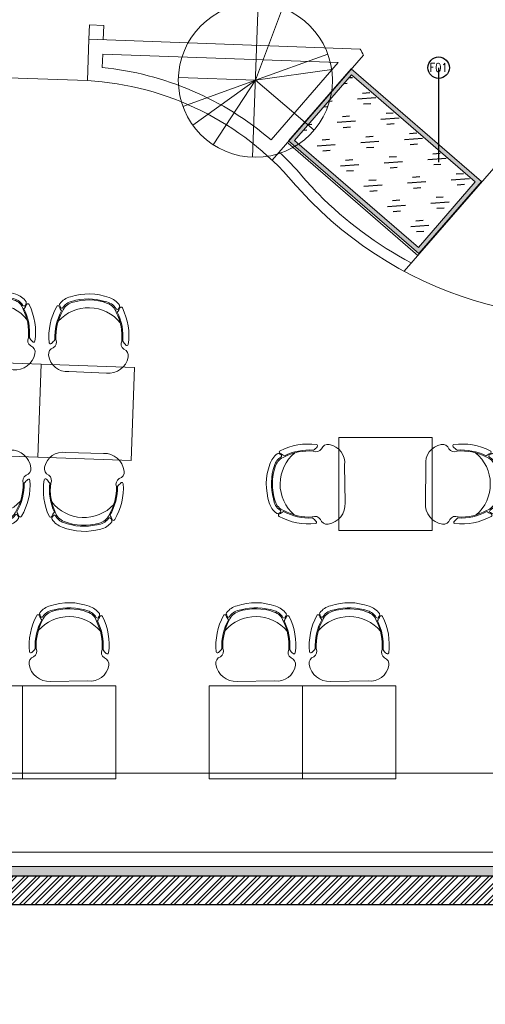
# Model space of a CAD drawing. Header units: millimetres. Extents: x 256680 to 410391, y -77299 to -22623.
# Tile 80 of 241: x 325637 to 328879, y -34256 to -27393. Entities that reach past the tile are written whole.
import ezdxf

# ---------------------------------------------------------------- set-up
doc = ezdxf.new("R2010")
doc.units = ezdxf.units.MM
doc.header["$LTSCALE"] = 2.5
doc.layers.add('BA-DEMOLISTION WALL', color=3, linetype='Continuous')
for name, color, linetype, lineweight in [('CKD Equipments', 252, 'Continuous', 0), ('ELEVATION 1', 143, 'Continuous', 18), ('ELEVATION 4', 157, 'Continuous', 9), ('FURNITURES', 30, 'Continuous', 15), ('HATCH LIGHT', 250, 'Continuous', 0), ('HATCH MEDIUM', 251, 'Continuous', 5), ('ROOM TEXT', 7, 'Continuous', 5), ('WALL', 132, 'Continuous', 25)]:
    doc.layers.add(name, color=color, linetype=linetype, lineweight=lineweight)
doc.styles.add('MTEXT', font='romans.shx', dxfattribs={"width": 0.85})
doc.styles.get("Standard").update_dxf_attribs({"font": 'GOTHIC.TTF'})
doc.dimstyles.new('AJKD_30', dxfattribs={"dimscale": 30, "dimtxt": 2, "dimasz": 1, "dimexe": 0.8, "dimexo": 0.8, "dimgap": 0.5, "dimtad": 1, "dimdec": 0, "dimzin": 0, "dimdsep": 46, "dimtxsty": 'Standard', "dimblk": 'ARCHTICK', "dimcen": 0.125, "dimclrd": 251, "dimclre": 251, "dimclrt": 42, "dimadec": 0, "dimazin": 0, "dimtfac": 1, "dimtdec": 0, "dimtix": 1, "dimtmove": 0, "dimatfit": 3, "dimfxl": 1, "dimtolj": 1, "dimtzin": 0, "dimarcsym": 1})

# ---------------------------------------------------------------- blocks, each defined once
blk = doc.blocks.new('04P-CH~1')
blk.add_line((-0.6031, 0.6002), (-0.3259, 0.597))
for centre, radius, start, end in [((-0.6123, 0.4516), 0.1489, 86.45826, 170.84441), ((-0.3081, 0.4618), 0.1363, 9.13239, 97.50787), ((-0.7092, 0.4672), 0.0508, 170.84441, 251.00231), ((-0.2234, 0.474), 0.0508, 290.59406, 10.75195), ((-0.3026, 0.3344), 0.456, 173.92961, 208.62433), ((-0.7462, 0.3807), 0.01, 46.56635, 168.96112), ((-0.9103, 0.2073), 0.2488, 38.01323, 46.56635), ((-0.7491, 0.3792), 0.0464, 334.70337, 59.67207), ((-0.6165, 0.3348), 0.3954, 333.0732, 4.54266), ((-0.6164, 0.3348), 0.4025, 333.22752, 4.65068), ((-0.181, 0.3871), 0.0464, 121.92429, 206.89299), ((-0.6261, 0.3299), 0.456, 332.97204, 7.66676), ((-0.0151, 0.2198), 0.2488, 135.03001, 143.58313), ((-0.184, 0.3885), 0.01, 12.63524, 135.03001), ((-0.3125, 0.3391), 0.4025, 176.94568, 208.36885), ((-0.3123, 0.339), 0.3954, 177.0537, 208.52316), ((-0.465, 0.421), 0.2985, 220.6848, 320.38834), ((-0.5509, 0.0634), 0.1433, 143.88699, 158.53261), ((-0.5651, 0.1825), 0.1, 198.86575, 254.77146), ((-0.3595, 0.1854), 0.1, 286.8249, 342.73061), ((-0.3704, 0.0659), 0.1433, 23.06375, 37.70938), ((-0.6935, 0.1195), 0.01, 200.82595, 338.53261), ((-0.6722, 0.1012), 0.01, 162.69848, 217.18732), ((-0.5509, 0.0634), 0.1371, 154.57208, 162.69848), ((-0.5651, 0.1825), 0.1445, 217.18732, 254.77146), ((-0.6657, 0.118), 0.01, 32.6756, 154.57208), ((-0.5651, 0.1825), 0.1095, 212.6756, 265.19021), ((-0.4661, 0.4573), 0.3918, 251.35616, 290.2402), ((-0.5751, 0.0635), 0.01, 75.17077, 85.19021), ((-0.4624, 0.4792), 0.4208, 254.83048, 288.66311), ((-0.3595, 0.1854), 0.1095, 286.8249, 328.92077), ((-0.3595, 0.1854), 0.1445, 286.8249, 324.40904), ((-0.2571, 0.1237), 0.01, 27.02428, 148.92077), ((-0.3704, 0.0659), 0.1371, 18.89788, 27.02428), ((-0.2501, 0.1071), 0.01, 324.40904, 18.89788), ((-0.2294, 0.126), 0.01, 203.06375, 340.77041), ((-0.4661, 0.456), 0.435, 251.64897, 289.94739)]:
    blk.add_arc(centre, radius, start, end)
blk = doc.blocks.new('Table chair 1')
at = {"layer": 'FURNITURES'}
blk.add_lwpolyline([(-325, 325), (-325, -325), (325, -325), (325, 325)], close=True, dxfattribs=at)
at = {"layer": 'FURNITURES', "xscale": 946.5666576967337, "yscale": 946.5666576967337, "zscale": 946.5666576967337, "rotation": 180}
blk.add_blockref('04P-CH~1', (-439.7, 845.5), dxfattribs=at)
at = {"layer": 'FURNITURES', "xscale": -946.5666576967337, "yscale": 946.5666576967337, "zscale": 946.5666576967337}
blk.add_blockref('04P-CH~1', (-439.7, -850), dxfattribs=at)
blk = doc.blocks.new('t')
for p, q in [((119721.4, -21429.1), (119721.4, -20655.6)), ((119721.4, -21429.1), (120009.1, -20711.1)), ((119721.4, -21429.1), (120195.6, -20818)), ((119721.4, -21429.1), (120383.6, -21029.3)), ((118947.9, -21429.1), (120494.9, -21429.1)), ((119721.4, -21429.1), (118988.2, -21675.7)), ((119721.4, -21429.1), (119433.7, -22147.2)), ((119721.4, -21429.1), (119586.6, -22190.8)), ((119721.4, -21429.1), (120200.7, -22036.3))]:
    blk.add_line(p, q)
blk.add_circle((119721.4, -21429.1), 773.5)
blk = doc.blocks.new('_ArchTick')
at = {"color": 0, "linetype": 'ByBlock', "const_width": 0.15}
blk.add_lwpolyline([(-0.5, -0.5), (0.5, 0.5)], dxfattribs=at)

msp = doc.modelspace()

# ---------------------------------------------------------------- hatches: boundary and pattern name
at = {"layer": 'BA-DEMOLISTION WALL', "ltscale": 1000, "true_color": 0xeea205}
h = msp.add_hatch(dxfattribs=at)
h.set_pattern_fill('GOST_GLASS', color=40, scale=25.4, angle=319.16276)
h.set_pattern_definition([(184.1627614, (1010233.6, -2981943.46), (-163.060663, 140.935234), [127, -177.8]), (184.1627614, (1010192.83, -2981908.23), (-163.060663, 140.935234), [50.8, -254]), (184.1627614, (1010198.36, -2981984.22), (-163.060663, 140.935234), [50.8, -254])])
h.paths.add_polyline_path([(328413.4, -28980.5), (327551.1, -28234.8), (327946.9, -27777.2), (328809.2, -28523)])
at = {"layer": 'CKD Equipments'}
h = msp.add_hatch(color=4, dxfattribs=at)
h.dxf.hatch_style = 1
h.paths.add_polyline_path([(328416.4, -29022.9), (327508.8, -28237.9), (327943.9, -27734.9), (328851.5, -28519.9)])
h.paths.add_polyline_path([(328413.4, -28980.5), (327551.1, -28234.8), (327946.9, -27777.2), (328809.2, -28523)], flags=16)
at = {"layer": 'HATCH LIGHT', "true_color": 0x636466}
h = msp.add_hatch(dxfattribs=at)
h.set_pattern_fill('ANSI32', color=251, scale=6)
h.set_pattern_definition([(45, (257511.52, -46725.026), (-40.411153, 40.411153), []), (45, (257538.46, -46725.026), (-40.411153, 40.411153), [])])
h.paths.add_polyline_path([(334654.4, -32590), (334460.4, -32638.8), (334642, -33359.7), (322089.3, -33359.6, -0.000263), (322074.8, -33559.6), (334898.6, -33559.7)])
h.paths.add_polyline_path([(322503.3, -25157.1), (322303.2, -25157.1, -0.011972), (321822, -34256), (322022.5, -34256, 0.01196)])
h.paths.add_polyline_path([(322486.9, -25697.6), (332165.8, -26046.6, 0.003501), (332659.9, -26800.6), (332827.5, -26691.5), (332277.4, -25850.5), (322493.1, -25497.7, -0.000262)])
h = msp.add_hatch(dxfattribs=at)
h.set_pattern_fill('ANSI36', color=251, scale=7)
h.set_pattern_definition([(45, (257511.52, -46725.026), (11.786586, 43.2174826), [55.5625, -11.1125, 0, -11.1125])])
h.paths.add_polyline_path([(334642, -33359.7), (334460.4, -32638.8), (334397.4, -32654.7), (334558.6, -33294.7), (322352.3, -33294.6), (322359.6, -31044.7), (322242.1, -31044.7, -0.003045), (322089.3, -33359.6)])

# ---------------------------------------------------------------- linework, layer by layer
at = {"layer": 'CKD Equipments'}
msp.add_lwpolyline([(328416.4, -29022.9), (327508.8, -28237.9), (327943.9, -27734.9), (328851.5, -28519.9), (328416.4, -29022.9)], dxfattribs=at)
msp.add_lwpolyline([(328413.4, -28980.5), (327551.1, -28234.8), (327946.9, -27777.2), (328809.2, -28523)], close=True, dxfattribs=at)
at = {"layer": 'ELEVATION 1'}
msp.add_lwpolyline([(322359.6, -31044.7), (322352.3, -33294.6), (334558.6, -33294.7), (334397.4, -32654.7), (334460.4, -32638.8)], dxfattribs=at)
at = {"layer": 'FURNITURES'}
for p, q in [((326118.6, -27529.6), (326122.2, -27429.7)), ((326222.1, -27433.3), (326122.2, -27429.7)), ((326218.5, -27533.2), (326222.1, -27433.3)), ((326108.2, -27818), (326118.6, -27529.6)), ((328007.8, -27597.8), (326118.6, -27529.6)), ((326211.6, -27725.9), (326214.9, -27633.2)), ((327855, -27692.3), (326214.9, -27633.2)), ((328031.7, -27641.5), (327395.6, -28373)), ((327855, -27692.3), (327386.9, -28230.6)), ((328408.4, -29037.1), (327506.6, -28253)), ((328937.3, -28428.8), (328313.4, -29146.4)), ((322354.4, -32644.6), (334437.1, -32644.7))]:
    msp.add_line(p, q, dxfattribs=at)
for points in [[(325656.4, -32685.5), (325656.4, -32035.5), (325006.4, -32035.5), (325006.4, -32685.5)], [(326306.4, -32685.5), (326306.4, -32035.5), (325656.4, -32035.5), (325656.4, -32685.5)], [(327606.4, -32685.5), (327606.4, -32035.5), (326956.4, -32035.5), (326956.4, -32685.5)], [(328256.4, -32685.5), (328256.4, -32035.5), (327606.4, -32035.5), (327606.4, -32685.5)]]:
    msp.add_lwpolyline(points, close=True, dxfattribs=at)
msp.add_lwpolyline([(322352.6, -33194.6), (334533.4, -33194.7)], dxfattribs=at)
for centre, radius, start, end in [((329598, -26754.5), 2715, 224.57352, 353.93164), ((329598, -26754.5), 1800, 207.93519, 209.52153), ((325993.8, -29853.7), 2139, 49.36083, 84.15735), ((325993.8, -29853.7), 2039, 40.50816, 86.78492), ((325993.8, -29853.7), 2114, 40.50816, 46.65418), ((329444.9, -26905.4), 2425, 220.50816, 224.57352), ((329444.9, -26905.4), 2500, 220.50816, 224.57352), ((329598, -26754.5), 2640, 224.57352, 242.12931)]:
    msp.add_arc(centre, radius, start, end, dxfattribs=at)
at = {"layer": 'HATCH MEDIUM'}
msp.add_line((325208.8, -27785.5), (326108.2, -27818), dxfattribs=at)
at = {"layer": 'WALL'}
for p, q in [((322089.3, -33359.6), (334642, -33359.7)), ((322074.8, -33559.6), (334898.6, -33559.7))]:
    msp.add_line(p, q, dxfattribs=at)

# ---------------------------------------------------------------- block references
for p, rotation in [((325450.3, -30106.3), 357.9353210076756), ((326099.9, -30129.7), 357.9353210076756), ((328184.4, -30629.6), 269.9995000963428)]:
    msp.add_blockref('Table chair 1', p, dxfattribs=dict(rotation=rotation))
at = {"layer": 'FURNITURES', "xscale": -946.5666576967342, "yscale": 946.5666576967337, "zscale": 946.5666576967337, "rotation": 179.9995000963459}
for p in [(326421.1, -31437), (327721.1, -31437), (328371.1, -31437)]:
    msp.add_blockref('04P-CH~1', p, dxfattribs=at)
at = {"layer": 'HATCH MEDIUM', "xscale": -0.6936824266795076, "yscale": 0.6936824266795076, "zscale": 0.6936824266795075, "rotation": 87.93518763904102}
msp.add_blockref('t', (315415, 55714.7), dxfattribs=at)

# ---------------------------------------------------------------- texts
at = {"layer": 'ROOM TEXT', "insert": (328468, -27755.9, 0.2), "char_height": 60, "attachment_point": 7, "style": 'MTEXT'}
msp.add_mtext_dynamic_manual_height_columns('\\A1;\\pxqc;F01', width=170.917, gutter_width=1.8, heights=[0], dxfattribs=at)

# ---------------------------------------------------------------- leaders
at = {"layer": 'ELEVATION 4'}
msp.add_leader([(328554, -27727.8), (328554.1, -28385.2)], dimstyle='AJKD_30', override={"dimasz": 5, "dimgap": 0.5, "dimtad": 0, "dimldrblk": 'DotBlank', "dimfxl": 0.18, "dimfxlon": 1, "dimarcsym": 2}, dxfattribs=at)

doc.saveas('drawing.dxf')
